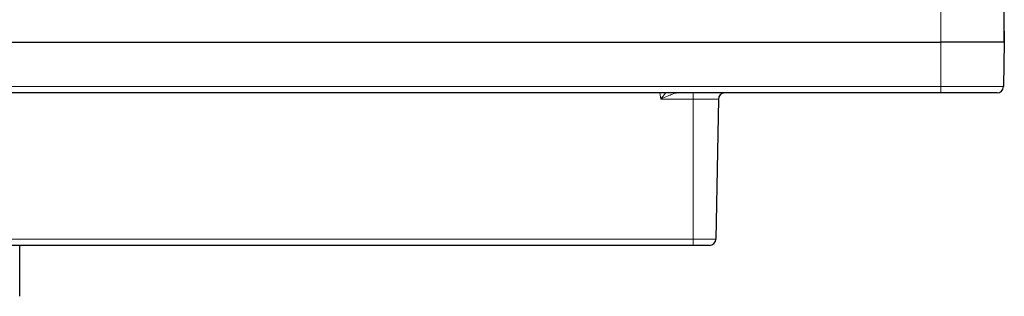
# Paper-space layout 'Blatt3' of a CAD drawing. Header units: millimetres. Extents: x 5 to 418, y 2 to 292.
# Tile 11 of 40: x 269 to 321, y 126 to 140. Entities that reach past the tile are written whole.
import ezdxf

# ---------------------------------------------------------------- set-up
doc = ezdxf.new("R2010")
doc.units = ezdxf.units.MM
doc.layers.add('SLD-0', color=7, linetype='Continuous')
doc.styles.add('SLDTEXTSTYLE0', font='TXT', dxfattribs={"width": 0.605})
doc.dimstyles.new('SLDDIMSTYLE5', dxfattribs={"dimtxt": 3.5, "dimasz": 3.302, "dimexe": 0, "dimexo": 0.0625, "dimgap": 0.875, "dimtad": 1, "dimlfac": 1.5, "dimrnd": 1e-09, "dimzin": 12, "dimdsep": 46, "dimtxsty": 'SLDTEXTSTYLE0', "dimsah": 1, "dimcen": 0.09, "dimadec": 0, "dimazin": 3, "dimtfac": 1, "dimtofl": 0, "dimtmove": 0, "dimatfit": 3, "dimfxl": 1, "dimfrac": 2, "dimtolj": 1, "dimtzin": 12, "dimarcsym": 0})

# ---------------------------------------------------------------- blocks, each defined once
blk = doc.blocks.new('_D_16')
at = {"layer": 'SLD-0', "color": 7}
for p, q in [((130.949, 139.138), (130.949, 268.927)), ((320.949, 139.138), (320.949, 268.927)), ((130.949, 267.927), (320.949, 267.927))]:
    blk.add_line(p, q, dxfattribs=at)
for points in [[(130.949, 267.927), (134.251, 267.419), (134.251, 268.435)], [(320.949, 267.927), (317.647, 268.435), (317.647, 267.419)]]:
    blk.add_solid(points, dxfattribs=at)
at = {"layer": 'SLD-0', "color": 7, "insert": (221.939, 272.438), "char_height": 3.5, "attachment_point": 1, "style": 'SLDTEXTSTYLE0'}
blk.add_mtext('285', dxfattribs=at)

psp = doc.layouts.new('Blatt3')

# ---------------------------------------------------------------- linework, layer by layer
at = {"color": 7, "linetype": 'Continuous', "lineweight": 18}
for p, q in [((317.6159, 139.1382), (317.6159, 141.4774)), ((317.6159, 136.7991), (317.6159, 139.1382)), ((134.2826, 136.7991), (317.6159, 136.7991)), ((302.9262, 136.1441), (302.8794, 136.4716)), ((304.6159, 136.1441), (304.6159, 136.4716)), ((317.6159, 136.7991), (320.9084, 136.7991)), ((317.6159, 136.4716), (317.6159, 136.7991)), ((304.6159, 136.1441), (302.9262, 136.1441)), ((305.9435, 136.1441), (304.6159, 136.1441)), ((304.6159, 128.7991), (304.6159, 136.1441)), ((226.4357, 128.7991), (304.6159, 128.7991)), ((304.6159, 128.7991), (305.8153, 128.7991)), ((304.6159, 128.7991), (304.6159, 128.4716))]:
    psp.add_line(p, q, dxfattribs=at)
at = {"color": 7, "linetype": 'Continuous', "lineweight": 25}
for p, q in [((320.9084, 141.4774), (320.9492, 139.1382)), ((134.2826, 139.1382), (317.6159, 139.1382)), ((320.9492, 139.1382), (317.6159, 139.1382)), ((320.9492, 139.1382), (320.9084, 136.7991)), ((317.6159, 136.4716), (134.2826, 136.4716)), ((320.5751, 136.4716), (317.6159, 136.4716)), ((305.9435, 136.1441), (305.8153, 128.7991)), ((304.6159, 128.4716), (227.8739, 128.4716)), ((269.2826, 125.8049), (269.2826, 128.4716)), ((305.482, 128.4716), (304.6159, 128.4716))]:
    psp.add_line(p, q, dxfattribs=at)
for centre, start, end in [((306.2768, 136.1382), 90, 179), ((320.5751, 136.8049), 270, 359), ((305.482, 128.8049), 270, 359)]:
    psp.add_arc(centre, 0.3333, start, end, dxfattribs=at)
at = {"color": 7, "linetype": 'Continuous', "lineweight": 18}
for points, knots in [([(302.9262, 136.1441), (302.9271, 136.1452), (303.0024, 136.248), (303.087, 136.3684), (303.1654, 136.4634), (303.1721, 136.4716)], [0, 0, 0, 0, 0.0102775, 0.9143349, 1, 1, 1, 1]), ([(303.779, 136.4716), (303.7447, 136.4672), (303.672, 136.458), (303.5019, 136.3969), (303.2541, 136.2938), (303.0473, 136.1994), (302.9278, 136.1448), (302.9262, 136.1441)], [0, 0, 0, 0, 0.1532574, 0.324494, 0.6072853, 0.9947804, 1, 1, 1, 1])]:
    psp.add_open_spline(points, degree=3, knots=knots, dxfattribs=at)

# ---------------------------------------------------------------- dimensions: what is measured, and where the dimension line sits
at = {"layer": 'SLD-0', "color": 7}
dim = psp.add_linear_dim(base=(320.9492, 267.9266), p1=(130.9492, 139.1382), p2=(320.9492, 139.1382), dimstyle='SLDDIMSTYLE5', dxfattribs=at)
dim.commit()
dim.dimension.update_dxf_attribs({"geometry": '_D_16', "text_midpoint": (225.9492, 267.9266), "dimtype": 160})

doc.saveas('drawing.dxf')
